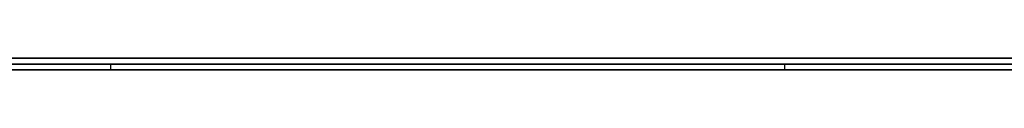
# Model space of a CAD drawing. Extents: x -4.2 to 4.1, y -6.8 to 5.8.
# Tile 36 of 214: x -1.14531 to -1.128318, y -5.0002 to -5. Entities that reach past the tile are written whole.
import ezdxf

# ---------------------------------------------------------------- set-up
doc = ezdxf.new("R2010")
doc.units = 0
doc.layers.get('0').update_dxf_attribs({"linetype": 'CONTINUOUS'})

# ---------------------------------------------------------------- blocks, each defined once
blk = doc.blocks.new('*U1')
at = {"extrusion": (0, -1, 0)}
for p, q in [((4, -5, 3.925), (-4, -5, 3.925)), ((3.5, -5), (-3.5, -5)), ((-1.5315, -5, 3.25), (-1.0315, -5, 3.25)), ((-1.0315, -5, 2.5), (-1.5315, -5, 2.5)), ((-1.196075, -5.0001, 2.792752), (-1.143738, -5.0001, 2.792752)), ((-1.070669, -5.0001, 2.811209), (-1.196075, -5.0001, 2.811209)), ((-1.181411, -5.0001, 2.97413), (-1.132108, -5.0001, 2.912058)), ((-1.105181, -5.0001, 2.912058), (-1.160678, -5.0001, 2.979945)), ((-1.143738, -5.0001, 2.655209), (-1.123006, -5.0001, 2.655209)), ((-1.143738, -5.0001, 2.792752), (-1.143738, -5.0001, 2.655209)), ((-1.132108, -5.0001, 2.912058), (-1.105181, -5.0001, 2.912058)), ((-1.5315, -5.0002, 3.25), (-1.0315, -5.0002, 3.25)), ((-1.0315, -5.0002, 2.5), (-1.5315, -5.0002, 2.5)), ((-1.143738, -5.0002, 2.792752), (-1.196075, -5.0002, 2.792752)), ((-1.196075, -5.0002, 2.811209), (-1.070669, -5.0002, 2.811209)), ((-1.132108, -5.0002, 2.912058), (-1.181411, -5.0002, 2.97413)), ((-1.160678, -5.0002, 2.979945), (-1.105181, -5.0002, 2.912058)), ((-1.123006, -5.0002, 2.655209), (-1.143738, -5.0002, 2.655209)), ((-1.143738, -5.0002, 2.655209), (-1.143738, -5.0002, 2.792752)), ((-1.105181, -5.0002, 2.912058), (-1.132108, -5.0002, 2.912058))]:
    blk.add_line(p, q, dxfattribs=at)
for p, q in [((4, -5, 4.425), (-4, -5, 4.425)), ((4, -5, 4.425), (-4, -5, 4.425)), ((3.5, -5), (-3.5, -5)), ((-1.5315, -5, 3.25), (-1.0315, -5, 3.25)), ((-1.196075, -5.0001, 2.792752), (-1.143738, -5.0001, 2.792752)), ((-1.143738, -5.0002, 2.655209), (-1.143738, -5.0001, 2.655209)), ((-1.143738, -5.0001, 2.655209), (-1.123006, -5.0001, 2.655209)), ((-1.143738, -5.0002, 2.792752), (-1.143738, -5.0001, 2.792752)), ((-1.132108, -5.0002, 2.912058), (-1.132108, -5.0001, 2.912058)), ((-1.132108, -5.0001, 2.912058), (-1.105181, -5.0001, 2.912058)), ((-1.5315, -5.0002, 3.25), (-1.0315, -5.0002, 3.25)), ((-1.143738, -5.0002, 2.792752), (-1.196075, -5.0002, 2.792752)), ((-1.123006, -5.0002, 2.655209), (-1.143738, -5.0002, 2.655209)), ((-1.105181, -5.0002, 2.912058), (-1.132108, -5.0002, 2.912058))]:
    blk.add_line(p, q)
at = {"extrusion": (0, 0, -1)}
for p, q in [((4, -5, 3.925), (-4, -5, 3.925)), ((-1.0315, -5, 2.5), (-1.5315, -5, 2.5)), ((-1.070669, -5.0001, 2.811209), (-1.196075, -5.0001, 2.811209)), ((-1.0315, -5.0002, 2.5), (-1.5315, -5.0002, 2.5)), ((-1.196075, -5.0002, 2.811209), (-1.070669, -5.0002, 2.811209))]:
    blk.add_line(p, q, dxfattribs=at)
at = {"extrusion": (0.783042, 0, 0.621968)}
for p, q in [((-1.181411, -5.0001, 2.97413), (-1.132108, -5.0001, 2.912058)), ((-1.132108, -5.0002, 2.912058), (-1.132108, -5.0001, 2.912058)), ((-1.132108, -5.0002, 2.912058), (-1.181411, -5.0002, 2.97413))]:
    blk.add_line(p, q, dxfattribs=at)
at = {"extrusion": (-0.774214, 0, -0.632924)}
for p, q in [((-1.105181, -5.0001, 2.912058), (-1.160678, -5.0001, 2.979945)), ((-1.160678, -5.0002, 2.979945), (-1.105181, -5.0002, 2.912058))]:
    blk.add_line(p, q, dxfattribs=at)
at = {"extrusion": (1, 0, 0)}
for p, q in [((-1.143738, -5.0002, 2.655209), (-1.143738, -5.0001, 2.655209)), ((-1.143738, -5.0002, 2.792752), (-1.143738, -5.0001, 2.792752)), ((-1.143738, -5.0001, 2.792752), (-1.143738, -5.0001, 2.655209)), ((-1.143738, -5.0002, 2.655209), (-1.143738, -5.0002, 2.792752))]:
    blk.add_line(p, q, dxfattribs=at)
for points in [[(-1.1454, -5.0001, 2.98847), (-1.14504, -5.0001, 2.98875), (-1.14469, -5.0001, 2.98904), (-1.14434, -5.0001, 2.98934), (-1.144, -5.0001, 2.98963), (-1.14366, -5.0001, 2.98993), (-1.14332, -5.0001, 2.99023), (-1.14298, -5.0001, 2.99054), (-1.14265, -5.0001, 2.99084), (-1.14232, -5.0001, 2.99116), (-1.14199, -5.0001, 2.99147), (-1.14167, -5.0001, 2.99179), (-1.14134, -5.0001, 2.99211), (-1.14103, -5.0001, 2.99243), (-1.14071, -5.0001, 2.99275), (-1.1404, -5.0001, 2.99308), (-1.14009, -5.0001, 2.99341), (-1.13979, -5.0001, 2.99375), (-1.13948, -5.0001, 2.99409), (-1.13919, -5.0001, 2.99443), (-1.13889, -5.0001, 2.99477), (-1.1386, -5.0001, 2.99512), (-1.13831, -5.0001, 2.99547), (-1.13802, -5.0001, 2.99582), (-1.13773, -5.0001, 2.99617), (-1.13745, -5.0001, 2.99653), (-1.13718, -5.0001, 2.99689), (-1.1369, -5.0001, 2.99726), (-1.13663, -5.0001, 2.99762), (-1.13636, -5.0001, 2.99799), (-1.1361, -5.0001, 2.99837), (-1.13585, -5.0001, 2.99874), (-1.13559, -5.0001, 2.99912), (-1.13534, -5.0001, 2.9995), (-1.1351, -5.0001, 2.99988), (-1.13486, -5.0001, 3.00027), (-1.13462, -5.0001, 3.00066), (-1.13439, -5.0001, 3.00105), (-1.13416, -5.0001, 3.00144), (-1.13394, -5.0001, 3.00184), (-1.13372, -5.0001, 3.00224), (-1.13351, -5.0001, 3.00264), (-1.1333, -5.0001, 3.00305), (-1.13309, -5.0001, 3.00346), (-1.13289, -5.0001, 3.00387), (-1.1327, -5.0001, 3.00428), (-1.1325, -5.0001, 3.0047), (-1.13232, -5.0001, 3.00512), (-1.13213, -5.0001, 3.00554), (-1.13195, -5.0001, 3.00596), (-1.13178, -5.0001, 3.00639), (-1.13161, -5.0001, 3.00682), (-1.13144, -5.0001, 3.00725), (-1.13128, -5.0001, 3.00769), (-1.13112, -5.0001, 3.00812), (-1.13097, -5.0001, 3.00857), (-1.13082, -5.0001, 3.00901), (-1.13067, -5.0001, 3.00946), (-1.13053, -5.0001, 3.0099), (-1.13039, -5.0001, 3.01036), (-1.13026, -5.0001, 3.01081), (-1.13013, -5.0001, 3.01127), (-1.13001, -5.0001, 3.01173), (-1.12989, -5.0001, 3.01219), (-1.12978, -5.0001, 3.01265), (-1.12967, -5.0001, 3.01312), (-1.12956, -5.0001, 3.01359), (-1.12946, -5.0001, 3.01407), (-1.12936, -5.0001, 3.01454), (-1.12927, -5.0001, 3.01502), (-1.12918, -5.0001, 3.0155), (-1.1291, -5.0001, 3.01599), (-1.12902, -5.0001, 3.01647), (-1.12894, -5.0001, 3.01696), (-1.12887, -5.0001, 3.01746), (-1.1288, -5.0001, 3.01795), (-1.12874, -5.0001, 3.01845), (-1.12868, -5.0001, 3.01895), (-1.12863, -5.0001, 3.01945), (-1.12858, -5.0001, 3.01996), (-1.12853, -5.0001, 3.02047), (-1.12849, -5.0001, 3.02098), (-1.12845, -5.0001, 3.0215), (-1.12842, -5.0001, 3.02201), (-1.12839, -5.0001, 3.02253), (-1.12837, -5.0001, 3.02305), (-1.12835, -5.0001, 3.02358), (-1.12833, -5.0001, 3.02411), (-1.12832, -5.0001, 3.02464), (-1.12832, -5.0001, 3.02517), (-1.12832, -5.0001, 3.02571)], [(-1.1454, -5.0001, 2.98847), (-1.14504, -5.0001, 2.98875), (-1.14469, -5.0001, 2.98904), (-1.14434, -5.0001, 2.98934), (-1.144, -5.0001, 2.98963), (-1.14366, -5.0001, 2.98993), (-1.14332, -5.0001, 2.99023), (-1.14298, -5.0001, 2.99054), (-1.14265, -5.0001, 2.99084), (-1.14232, -5.0001, 2.99116), (-1.14199, -5.0001, 2.99147), (-1.14167, -5.0001, 2.99179), (-1.14134, -5.0001, 2.99211), (-1.14103, -5.0001, 2.99243), (-1.14071, -5.0001, 2.99275), (-1.1404, -5.0001, 2.99308), (-1.14009, -5.0001, 2.99341), (-1.13979, -5.0001, 2.99375), (-1.13948, -5.0001, 2.99409), (-1.13919, -5.0001, 2.99443), (-1.13889, -5.0001, 2.99477), (-1.1386, -5.0001, 2.99512), (-1.13831, -5.0001, 2.99547), (-1.13802, -5.0001, 2.99582), (-1.13773, -5.0001, 2.99617), (-1.13745, -5.0001, 2.99653), (-1.13718, -5.0001, 2.99689), (-1.1369, -5.0001, 2.99726), (-1.13663, -5.0001, 2.99762), (-1.13636, -5.0001, 2.99799), (-1.1361, -5.0001, 2.99837), (-1.13585, -5.0001, 2.99874), (-1.13559, -5.0001, 2.99912), (-1.13534, -5.0001, 2.9995), (-1.1351, -5.0001, 2.99988), (-1.13486, -5.0001, 3.00027), (-1.13462, -5.0001, 3.00066), (-1.13439, -5.0001, 3.00105), (-1.13416, -5.0001, 3.00144), (-1.13394, -5.0001, 3.00184), (-1.13372, -5.0001, 3.00224), (-1.13351, -5.0001, 3.00264), (-1.1333, -5.0001, 3.00305), (-1.13309, -5.0001, 3.00346), (-1.13289, -5.0001, 3.00387), (-1.1327, -5.0001, 3.00428), (-1.1325, -5.0001, 3.0047), (-1.13232, -5.0001, 3.00512), (-1.13213, -5.0001, 3.00554), (-1.13195, -5.0001, 3.00596), (-1.13178, -5.0001, 3.00639), (-1.13161, -5.0001, 3.00682), (-1.13144, -5.0001, 3.00725), (-1.13128, -5.0001, 3.00769), (-1.13112, -5.0001, 3.00812), (-1.13097, -5.0001, 3.00857), (-1.13082, -5.0001, 3.00901), (-1.13067, -5.0001, 3.00946), (-1.13053, -5.0001, 3.0099), (-1.13039, -5.0001, 3.01036), (-1.13026, -5.0001, 3.01081), (-1.13013, -5.0001, 3.01127), (-1.13001, -5.0001, 3.01173), (-1.12989, -5.0001, 3.01219), (-1.12978, -5.0001, 3.01265), (-1.12967, -5.0001, 3.01312), (-1.12956, -5.0001, 3.01359), (-1.12946, -5.0001, 3.01407), (-1.12936, -5.0001, 3.01454), (-1.12927, -5.0001, 3.01502), (-1.12918, -5.0001, 3.0155), (-1.1291, -5.0001, 3.01599), (-1.12902, -5.0001, 3.01647), (-1.12894, -5.0001, 3.01696), (-1.12887, -5.0001, 3.01746), (-1.1288, -5.0001, 3.01795), (-1.12874, -5.0001, 3.01845), (-1.12868, -5.0001, 3.01895), (-1.12863, -5.0001, 3.01945), (-1.12858, -5.0001, 3.01996), (-1.12853, -5.0001, 3.02047), (-1.12849, -5.0001, 3.02098), (-1.12845, -5.0001, 3.0215), (-1.12842, -5.0001, 3.02201), (-1.12839, -5.0001, 3.02253), (-1.12837, -5.0001, 3.02305), (-1.12835, -5.0001, 3.02358), (-1.12833, -5.0001, 3.02411), (-1.12832, -5.0001, 3.02464), (-1.12832, -5.0001, 3.02517), (-1.12832, -5.0001, 3.02571)], [(-1.12832, -5.0001, 3.02571), (-1.12832, -5.0001, 3.02609), (-1.12832, -5.0001, 3.02648), (-1.12833, -5.0001, 3.02686), (-1.12833, -5.0001, 3.02724), (-1.12834, -5.0001, 3.02761), (-1.12836, -5.0001, 3.02799), (-1.12837, -5.0001, 3.02836), (-1.12839, -5.0001, 3.02873), (-1.12841, -5.0001, 3.0291), (-1.12843, -5.0001, 3.02947), (-1.12846, -5.0001, 3.02984), (-1.12848, -5.0001, 3.0302), (-1.12851, -5.0001, 3.03056), (-1.12855, -5.0001, 3.03092), (-1.12858, -5.0001, 3.03128), (-1.12862, -5.0001, 3.03164), (-1.12865, -5.0001, 3.03199), (-1.1287, -5.0001, 3.03234), (-1.12874, -5.0001, 3.03269), (-1.12879, -5.0001, 3.03304), (-1.12883, -5.0001, 3.03338), (-1.12888, -5.0001, 3.03373), (-1.12894, -5.0001, 3.03407), (-1.12899, -5.0001, 3.03441), (-1.12905, -5.0001, 3.03475), (-1.12911, -5.0001, 3.03508), (-1.12917, -5.0001, 3.03542), (-1.12924, -5.0001, 3.03575), (-1.1293, -5.0001, 3.03608), (-1.12937, -5.0001, 3.03641), (-1.12945, -5.0001, 3.03673), (-1.12952, -5.0001, 3.03706), (-1.1296, -5.0001, 3.03738), (-1.12967, -5.0001, 3.0377), (-1.12976, -5.0001, 3.03802), (-1.12984, -5.0001, 3.03833), (-1.12992, -5.0001, 3.03865), (-1.13001, -5.0001, 3.03896), (-1.1301, -5.0001, 3.03927), (-1.1302, -5.0001, 3.03958), (-1.13029, -5.0001, 3.03988), (-1.13039, -5.0001, 3.04019), (-1.13049, -5.0001, 3.04049), (-1.13059, -5.0001, 3.04079), (-1.1307, -5.0001, 3.04109), (-1.1308, -5.0001, 3.04138), (-1.13091, -5.0001, 3.04168), (-1.13102, -5.0001, 3.04197), (-1.13114, -5.0001, 3.04226), (-1.13125, -5.0001, 3.04255), (-1.13137, -5.0001, 3.04284), (-1.13149, -5.0001, 3.04312), (-1.13162, -5.0001, 3.0434), (-1.13174, -5.0001, 3.04368), (-1.13187, -5.0001, 3.04396), (-1.132, -5.0001, 3.04424), (-1.13214, -5.0001, 3.04451), (-1.13227, -5.0001, 3.04479), (-1.13241, -5.0001, 3.04506), (-1.13255, -5.0001, 3.04533), (-1.13269, -5.0001, 3.04559), (-1.13283, -5.0001, 3.04586), (-1.13298, -5.0001, 3.04612), (-1.13313, -5.0001, 3.04638), (-1.13328, -5.0001, 3.04664), (-1.13343, -5.0001, 3.0469), (-1.13359, -5.0001, 3.04716), (-1.13375, -5.0001, 3.04741), (-1.1339, -5.0001, 3.04766), (-1.13406, -5.0001, 3.04792), (-1.13422, -5.0001, 3.04817), (-1.13439, -5.0001, 3.04841), (-1.13455, -5.0001, 3.04866), (-1.13472, -5.0001, 3.04891), (-1.13489, -5.0001, 3.04915), (-1.13506, -5.0001, 3.0494), (-1.13523, -5.0001, 3.04964), (-1.1354, -5.0001, 3.04988), (-1.13558, -5.0001, 3.05012), (-1.13575, -5.0001, 3.05035), (-1.13593, -5.0001, 3.05059), (-1.13611, -5.0001, 3.05082), (-1.1363, -5.0001, 3.05106), (-1.13648, -5.0001, 3.05129), (-1.13666, -5.0001, 3.05152), (-1.13685, -5.0001, 3.05175), (-1.13704, -5.0001, 3.05197), (-1.13723, -5.0001, 3.0522), (-1.13742, -5.0001, 3.05242), (-1.13762, -5.0001, 3.05265), (-1.13781, -5.0001, 3.05287), (-1.13801, -5.0001, 3.05309), (-1.13821, -5.0001, 3.0533), (-1.13841, -5.0001, 3.05352), (-1.13861, -5.0001, 3.05374), (-1.13882, -5.0001, 3.05395), (-1.13903, -5.0001, 3.05416), (-1.13923, -5.0001, 3.05437), (-1.13944, -5.0001, 3.05458), (-1.13965, -5.0001, 3.05479), (-1.13987, -5.0001, 3.055), (-1.14008, -5.0001, 3.0552), (-1.1403, -5.0001, 3.0554), (-1.14052, -5.0001, 3.05561), (-1.14074, -5.0001, 3.05581), (-1.14096, -5.0001, 3.056), (-1.14118, -5.0001, 3.0562), (-1.14141, -5.0001, 3.0564), (-1.14163, -5.0001, 3.05659), (-1.14186, -5.0001, 3.05679), (-1.14209, -5.0001, 3.05698), (-1.14233, -5.0001, 3.05717), (-1.14256, -5.0001, 3.05736), (-1.14279, -5.0001, 3.05754), (-1.14303, -5.0001, 3.05773), (-1.14327, -5.0001, 3.05791), (-1.14351, -5.0001, 3.0581), (-1.14375, -5.0001, 3.05828), (-1.144, -5.0001, 3.05846), (-1.14424, -5.0001, 3.05863), (-1.14449, -5.0001, 3.05881), (-1.14474, -5.0001, 3.05899), (-1.14499, -5.0001, 3.05916), (-1.14525, -5.0001, 3.05933), (-1.1455, -5.0001, 3.0595)], [(-1.12832, -5.0001, 3.02571), (-1.12832, -5.0001, 3.02609), (-1.12832, -5.0001, 3.02648), (-1.12833, -5.0001, 3.02686), (-1.12833, -5.0001, 3.02724), (-1.12834, -5.0001, 3.02761), (-1.12836, -5.0001, 3.02799), (-1.12837, -5.0001, 3.02836), (-1.12839, -5.0001, 3.02873), (-1.12841, -5.0001, 3.0291), (-1.12843, -5.0001, 3.02947), (-1.12846, -5.0001, 3.02984), (-1.12848, -5.0001, 3.0302), (-1.12851, -5.0001, 3.03056), (-1.12855, -5.0001, 3.03092), (-1.12858, -5.0001, 3.03128), (-1.12862, -5.0001, 3.03164), (-1.12865, -5.0001, 3.03199), (-1.1287, -5.0001, 3.03234), (-1.12874, -5.0001, 3.03269), (-1.12879, -5.0001, 3.03304), (-1.12883, -5.0001, 3.03338), (-1.12888, -5.0001, 3.03373), (-1.12894, -5.0001, 3.03407), (-1.12899, -5.0001, 3.03441), (-1.12905, -5.0001, 3.03475), (-1.12911, -5.0001, 3.03508), (-1.12917, -5.0001, 3.03542), (-1.12924, -5.0001, 3.03575), (-1.1293, -5.0001, 3.03608), (-1.12937, -5.0001, 3.03641), (-1.12945, -5.0001, 3.03673), (-1.12952, -5.0001, 3.03706), (-1.1296, -5.0001, 3.03738), (-1.12967, -5.0001, 3.0377), (-1.12976, -5.0001, 3.03802), (-1.12984, -5.0001, 3.03833), (-1.12992, -5.0001, 3.03865), (-1.13001, -5.0001, 3.03896), (-1.1301, -5.0001, 3.03927), (-1.1302, -5.0001, 3.03958), (-1.13029, -5.0001, 3.03988), (-1.13039, -5.0001, 3.04019), (-1.13049, -5.0001, 3.04049), (-1.13059, -5.0001, 3.04079), (-1.1307, -5.0001, 3.04109), (-1.1308, -5.0001, 3.04138), (-1.13091, -5.0001, 3.04168), (-1.13102, -5.0001, 3.04197), (-1.13114, -5.0001, 3.04226), (-1.13125, -5.0001, 3.04255), (-1.13137, -5.0001, 3.04284), (-1.13149, -5.0001, 3.04312), (-1.13162, -5.0001, 3.0434), (-1.13174, -5.0001, 3.04368), (-1.13187, -5.0001, 3.04396), (-1.132, -5.0001, 3.04424), (-1.13214, -5.0001, 3.04451), (-1.13227, -5.0001, 3.04479), (-1.13241, -5.0001, 3.04506), (-1.13255, -5.0001, 3.04533), (-1.13269, -5.0001, 3.04559), (-1.13283, -5.0001, 3.04586), (-1.13298, -5.0001, 3.04612), (-1.13313, -5.0001, 3.04638), (-1.13328, -5.0001, 3.04664), (-1.13343, -5.0001, 3.0469), (-1.13359, -5.0001, 3.04716), (-1.13375, -5.0001, 3.04741), (-1.1339, -5.0001, 3.04766), (-1.13406, -5.0001, 3.04792), (-1.13422, -5.0001, 3.04817), (-1.13439, -5.0001, 3.04841), (-1.13455, -5.0001, 3.04866), (-1.13472, -5.0001, 3.04891), (-1.13489, -5.0001, 3.04915), (-1.13506, -5.0001, 3.0494), (-1.13523, -5.0001, 3.04964), (-1.1354, -5.0001, 3.04988), (-1.13558, -5.0001, 3.05012), (-1.13575, -5.0001, 3.05035), (-1.13593, -5.0001, 3.05059), (-1.13611, -5.0001, 3.05082), (-1.1363, -5.0001, 3.05106), (-1.13648, -5.0001, 3.05129), (-1.13666, -5.0001, 3.05152), (-1.13685, -5.0001, 3.05175), (-1.13704, -5.0001, 3.05197), (-1.13723, -5.0001, 3.0522), (-1.13742, -5.0001, 3.05242), (-1.13762, -5.0001, 3.05265), (-1.13781, -5.0001, 3.05287), (-1.13801, -5.0001, 3.05309), (-1.13821, -5.0001, 3.0533), (-1.13841, -5.0001, 3.05352), (-1.13861, -5.0001, 3.05374), (-1.13882, -5.0001, 3.05395), (-1.13903, -5.0001, 3.05416), (-1.13923, -5.0001, 3.05437), (-1.13944, -5.0001, 3.05458), (-1.13965, -5.0001, 3.05479), (-1.13987, -5.0001, 3.055), (-1.14008, -5.0001, 3.0552), (-1.1403, -5.0001, 3.0554), (-1.14052, -5.0001, 3.05561), (-1.14074, -5.0001, 3.05581), (-1.14096, -5.0001, 3.056), (-1.14118, -5.0001, 3.0562), (-1.14141, -5.0001, 3.0564), (-1.14163, -5.0001, 3.05659), (-1.14186, -5.0001, 3.05679), (-1.14209, -5.0001, 3.05698), (-1.14233, -5.0001, 3.05717), (-1.14256, -5.0001, 3.05736), (-1.14279, -5.0001, 3.05754), (-1.14303, -5.0001, 3.05773), (-1.14327, -5.0001, 3.05791), (-1.14351, -5.0001, 3.0581), (-1.14375, -5.0001, 3.05828), (-1.144, -5.0001, 3.05846), (-1.14424, -5.0001, 3.05863), (-1.14449, -5.0001, 3.05881), (-1.14474, -5.0001, 3.05899), (-1.14499, -5.0001, 3.05916), (-1.14525, -5.0001, 3.05933), (-1.1455, -5.0001, 3.0595)], [(-1.12832, -5.0002, 3.02571), (-1.12832, -5.0002, 3.02535), (-1.12832, -5.0002, 3.025), (-1.12832, -5.0002, 3.02464), (-1.12833, -5.0002, 3.02429), (-1.12834, -5.0002, 3.02394), (-1.12835, -5.0002, 3.02359), (-1.12836, -5.0002, 3.02324), (-1.12838, -5.0002, 3.02289), (-1.12839, -5.0002, 3.02254), (-1.12841, -5.0002, 3.02219), (-1.12843, -5.0002, 3.02185), (-1.12845, -5.0002, 3.02151), (-1.12848, -5.0002, 3.02116), (-1.1285, -5.0002, 3.02082), (-1.12853, -5.0002, 3.02048), (-1.12856, -5.0002, 3.02014), (-1.12859, -5.0002, 3.01981), (-1.12863, -5.0002, 3.01947), (-1.12866, -5.0002, 3.01914), (-1.1287, -5.0002, 3.0188), (-1.12874, -5.0002, 3.01847), (-1.12878, -5.0002, 3.01814), (-1.12882, -5.0002, 3.01781), (-1.12887, -5.0002, 3.01748), (-1.12891, -5.0002, 3.01715), (-1.12896, -5.0002, 3.01682), (-1.12901, -5.0002, 3.0165), (-1.12907, -5.0002, 3.01617), (-1.12912, -5.0002, 3.01585), (-1.12918, -5.0002, 3.01553), (-1.12923, -5.0002, 3.01521), (-1.12929, -5.0002, 3.01489), (-1.12936, -5.0002, 3.01457), (-1.12942, -5.0002, 3.01425), (-1.12949, -5.0002, 3.01394), (-1.12955, -5.0002, 3.01362), (-1.12962, -5.0002, 3.01331), (-1.1297, -5.0002, 3.013), (-1.12977, -5.0002, 3.01269), (-1.12985, -5.0002, 3.01238), (-1.12992, -5.0002, 3.01207), (-1.13, -5.0002, 3.01176), (-1.13008, -5.0002, 3.01145), (-1.13017, -5.0002, 3.01115), (-1.13025, -5.0002, 3.01085), (-1.13034, -5.0002, 3.01054), (-1.13043, -5.0002, 3.01024), (-1.13052, -5.0002, 3.00994), (-1.13061, -5.0002, 3.00964), (-1.13071, -5.0002, 3.00935), (-1.1308, -5.0002, 3.00905), (-1.1309, -5.0002, 3.00875), (-1.131, -5.0002, 3.00846), (-1.1311, -5.0002, 3.00817), (-1.13121, -5.0002, 3.00787), (-1.13131, -5.0002, 3.00758), (-1.13142, -5.0002, 3.00729), (-1.13153, -5.0002, 3.00701), (-1.13164, -5.0002, 3.00672), (-1.13176, -5.0002, 3.00643), (-1.13187, -5.0002, 3.00615), (-1.13199, -5.0002, 3.00587), (-1.13211, -5.0002, 3.00558), (-1.13223, -5.0002, 3.0053), (-1.13236, -5.0002, 3.00502), (-1.13248, -5.0002, 3.00475), (-1.13261, -5.0002, 3.00447), (-1.13274, -5.0002, 3.00419), (-1.13287, -5.0002, 3.00392), (-1.133, -5.0002, 3.00364), (-1.13314, -5.0002, 3.00337), (-1.13327, -5.0002, 3.0031), (-1.13341, -5.0002, 3.00283), (-1.13355, -5.0002, 3.00256), (-1.1337, -5.0002, 3.00229), (-1.13384, -5.0002, 3.00203), (-1.13399, -5.0002, 3.00176), (-1.13413, -5.0002, 3.0015), (-1.13428, -5.0002, 3.00124), (-1.13444, -5.0002, 3.00097), (-1.13459, -5.0002, 3.00071), (-1.13475, -5.0002, 3.00045), (-1.1349, -5.0002, 3.0002), (-1.13506, -5.0002, 2.99994), (-1.13523, -5.0002, 2.99968), (-1.13539, -5.0002, 2.99943), (-1.13555, -5.0002, 2.99918), (-1.13572, -5.0002, 2.99893), (-1.13589, -5.0002, 2.99867), (-1.13606, -5.0002, 2.99843), (-1.13624, -5.0002, 2.99818), (-1.13641, -5.0002, 2.99793), (-1.13659, -5.0002, 2.99768), (-1.13677, -5.0002, 2.99744), (-1.13695, -5.0002, 2.9972), (-1.13713, -5.0002, 2.99695), (-1.13731, -5.0002, 2.99671), (-1.1375, -5.0002, 2.99647), (-1.13769, -5.0002, 2.99623), (-1.13787, -5.0002, 2.996), (-1.13806, -5.0002, 2.99576), (-1.13825, -5.0002, 2.99553), (-1.13845, -5.0002, 2.99529), (-1.13864, -5.0002, 2.99506), (-1.13883, -5.0002, 2.99483), (-1.13903, -5.0002, 2.9946), (-1.13923, -5.0002, 2.99438), (-1.13943, -5.0002, 2.99415), (-1.13963, -5.0002, 2.99392), (-1.13983, -5.0002, 2.9937), (-1.14003, -5.0002, 2.99348), (-1.14024, -5.0002, 2.99326), (-1.14044, -5.0002, 2.99304), (-1.14065, -5.0002, 2.99282), (-1.14086, -5.0002, 2.9926), (-1.14107, -5.0002, 2.99239), (-1.14128, -5.0002, 2.99217), (-1.14149, -5.0002, 2.99196), (-1.14171, -5.0002, 2.99175), (-1.14192, -5.0002, 2.99153), (-1.14214, -5.0002, 2.99133), (-1.14236, -5.0002, 2.99112), (-1.14258, -5.0002, 2.99091), (-1.1428, -5.0002, 2.99071), (-1.14302, -5.0002, 2.9905), (-1.14324, -5.0002, 2.9903), (-1.14347, -5.0002, 2.9901), (-1.14369, -5.0002, 2.9899), (-1.14392, -5.0002, 2.9897), (-1.14415, -5.0002, 2.9895), (-1.14438, -5.0002, 2.9893), (-1.14461, -5.0002, 2.98911), (-1.14484, -5.0002, 2.98892), (-1.14508, -5.0002, 2.98872), (-1.14531, -5.0002, 2.98853)], [(-1.12832, -5.0002, 3.02571), (-1.12832, -5.0002, 3.02535), (-1.12832, -5.0002, 3.025), (-1.12832, -5.0002, 3.02464), (-1.12833, -5.0002, 3.02429), (-1.12834, -5.0002, 3.02394), (-1.12835, -5.0002, 3.02359), (-1.12836, -5.0002, 3.02324), (-1.12838, -5.0002, 3.02289), (-1.12839, -5.0002, 3.02254), (-1.12841, -5.0002, 3.02219), (-1.12843, -5.0002, 3.02185), (-1.12845, -5.0002, 3.02151), (-1.12848, -5.0002, 3.02116), (-1.1285, -5.0002, 3.02082), (-1.12853, -5.0002, 3.02048), (-1.12856, -5.0002, 3.02014), (-1.12859, -5.0002, 3.01981), (-1.12863, -5.0002, 3.01947), (-1.12866, -5.0002, 3.01914), (-1.1287, -5.0002, 3.0188), (-1.12874, -5.0002, 3.01847), (-1.12878, -5.0002, 3.01814), (-1.12882, -5.0002, 3.01781), (-1.12887, -5.0002, 3.01748), (-1.12891, -5.0002, 3.01715), (-1.12896, -5.0002, 3.01682), (-1.12901, -5.0002, 3.0165), (-1.12907, -5.0002, 3.01617), (-1.12912, -5.0002, 3.01585), (-1.12918, -5.0002, 3.01553), (-1.12923, -5.0002, 3.01521), (-1.12929, -5.0002, 3.01489), (-1.12936, -5.0002, 3.01457), (-1.12942, -5.0002, 3.01425), (-1.12949, -5.0002, 3.01394), (-1.12955, -5.0002, 3.01362), (-1.12962, -5.0002, 3.01331), (-1.1297, -5.0002, 3.013), (-1.12977, -5.0002, 3.01269), (-1.12985, -5.0002, 3.01238), (-1.12992, -5.0002, 3.01207), (-1.13, -5.0002, 3.01176), (-1.13008, -5.0002, 3.01145), (-1.13017, -5.0002, 3.01115), (-1.13025, -5.0002, 3.01085), (-1.13034, -5.0002, 3.01054), (-1.13043, -5.0002, 3.01024), (-1.13052, -5.0002, 3.00994), (-1.13061, -5.0002, 3.00964), (-1.13071, -5.0002, 3.00935), (-1.1308, -5.0002, 3.00905), (-1.1309, -5.0002, 3.00875), (-1.131, -5.0002, 3.00846), (-1.1311, -5.0002, 3.00817), (-1.13121, -5.0002, 3.00787), (-1.13131, -5.0002, 3.00758), (-1.13142, -5.0002, 3.00729), (-1.13153, -5.0002, 3.00701), (-1.13164, -5.0002, 3.00672), (-1.13176, -5.0002, 3.00643), (-1.13187, -5.0002, 3.00615), (-1.13199, -5.0002, 3.00587), (-1.13211, -5.0002, 3.00558), (-1.13223, -5.0002, 3.0053), (-1.13236, -5.0002, 3.00502), (-1.13248, -5.0002, 3.00475), (-1.13261, -5.0002, 3.00447), (-1.13274, -5.0002, 3.00419), (-1.13287, -5.0002, 3.00392), (-1.133, -5.0002, 3.00364), (-1.13314, -5.0002, 3.00337), (-1.13327, -5.0002, 3.0031), (-1.13341, -5.0002, 3.00283), (-1.13355, -5.0002, 3.00256), (-1.1337, -5.0002, 3.00229), (-1.13384, -5.0002, 3.00203), (-1.13399, -5.0002, 3.00176), (-1.13413, -5.0002, 3.0015), (-1.13428, -5.0002, 3.00124), (-1.13444, -5.0002, 3.00097), (-1.13459, -5.0002, 3.00071), (-1.13475, -5.0002, 3.00045), (-1.1349, -5.0002, 3.0002), (-1.13506, -5.0002, 2.99994), (-1.13523, -5.0002, 2.99968), (-1.13539, -5.0002, 2.99943), (-1.13555, -5.0002, 2.99918), (-1.13572, -5.0002, 2.99893), (-1.13589, -5.0002, 2.99867), (-1.13606, -5.0002, 2.99843), (-1.13624, -5.0002, 2.99818), (-1.13641, -5.0002, 2.99793), (-1.13659, -5.0002, 2.99768), (-1.13677, -5.0002, 2.99744), (-1.13695, -5.0002, 2.9972), (-1.13713, -5.0002, 2.99695), (-1.13731, -5.0002, 2.99671), (-1.1375, -5.0002, 2.99647), (-1.13769, -5.0002, 2.99623), (-1.13787, -5.0002, 2.996), (-1.13806, -5.0002, 2.99576), (-1.13825, -5.0002, 2.99553), (-1.13845, -5.0002, 2.99529), (-1.13864, -5.0002, 2.99506), (-1.13883, -5.0002, 2.99483), (-1.13903, -5.0002, 2.9946), (-1.13923, -5.0002, 2.99438), (-1.13943, -5.0002, 2.99415), (-1.13963, -5.0002, 2.99392), (-1.13983, -5.0002, 2.9937), (-1.14003, -5.0002, 2.99348), (-1.14024, -5.0002, 2.99326), (-1.14044, -5.0002, 2.99304), (-1.14065, -5.0002, 2.99282), (-1.14086, -5.0002, 2.9926), (-1.14107, -5.0002, 2.99239), (-1.14128, -5.0002, 2.99217), (-1.14149, -5.0002, 2.99196), (-1.14171, -5.0002, 2.99175), (-1.14192, -5.0002, 2.99153), (-1.14214, -5.0002, 2.99133), (-1.14236, -5.0002, 2.99112), (-1.14258, -5.0002, 2.99091), (-1.1428, -5.0002, 2.99071), (-1.14302, -5.0002, 2.9905), (-1.14324, -5.0002, 2.9903), (-1.14347, -5.0002, 2.9901), (-1.14369, -5.0002, 2.9899), (-1.14392, -5.0002, 2.9897), (-1.14415, -5.0002, 2.9895), (-1.14438, -5.0002, 2.9893), (-1.14461, -5.0002, 2.98911), (-1.14484, -5.0002, 2.98892), (-1.14508, -5.0002, 2.98872), (-1.14531, -5.0002, 2.98853)], [(-1.14533, -5.0002, 3.05939), (-1.14516, -5.0002, 3.05928), (-1.14499, -5.0002, 3.05916), (-1.14483, -5.0002, 3.05905), (-1.14466, -5.0002, 3.05893), (-1.1445, -5.0002, 3.05881), (-1.14433, -5.0002, 3.0587), (-1.14417, -5.0002, 3.05858), (-1.144, -5.0002, 3.05846), (-1.14384, -5.0002, 3.05834), (-1.14368, -5.0002, 3.05822), (-1.14352, -5.0002, 3.0581), (-1.14336, -5.0002, 3.05798), (-1.1432, -5.0002, 3.05786), (-1.14304, -5.0002, 3.05773), (-1.14288, -5.0002, 3.05761), (-1.14272, -5.0002, 3.05749), (-1.14257, -5.0002, 3.05736), (-1.14241, -5.0002, 3.05724), (-1.14226, -5.0002, 3.05711), (-1.1421, -5.0002, 3.05699), (-1.14195, -5.0002, 3.05686), (-1.1418, -5.0002, 3.05673), (-1.14165, -5.0002, 3.0566), (-1.14149, -5.0002, 3.05647), (-1.14134, -5.0002, 3.05634), (-1.14119, -5.0002, 3.05621), (-1.14105, -5.0002, 3.05608), (-1.1409, -5.0002, 3.05595), (-1.14075, -5.0002, 3.05582), (-1.1406, -5.0002, 3.05568), (-1.14046, -5.0002, 3.05555), (-1.14031, -5.0002, 3.05542), (-1.14017, -5.0002, 3.05528), (-1.14002, -5.0002, 3.05515), (-1.13988, -5.0002, 3.05501), (-1.13974, -5.0002, 3.05487), (-1.1396, -5.0002, 3.05473), (-1.13946, -5.0002, 3.0546), (-1.13932, -5.0002, 3.05446), (-1.13918, -5.0002, 3.05432), (-1.13904, -5.0002, 3.05418), (-1.1389, -5.0002, 3.05404), (-1.13877, -5.0002, 3.0539), (-1.13863, -5.0002, 3.05375), (-1.1385, -5.0002, 3.05361), (-1.13836, -5.0002, 3.05347), (-1.13823, -5.0002, 3.05332), (-1.1381, -5.0002, 3.05318), (-1.13796, -5.0002, 3.05303), (-1.13783, -5.0002, 3.05289), (-1.1377, -5.0002, 3.05274), (-1.13757, -5.0002, 3.05259), (-1.13744, -5.0002, 3.05244), (-1.13731, -5.0002, 3.0523), (-1.13719, -5.0002, 3.05215), (-1.13706, -5.0002, 3.052), (-1.13693, -5.0002, 3.05185), (-1.13681, -5.0002, 3.0517), (-1.13669, -5.0002, 3.05154), (-1.13656, -5.0002, 3.05139), (-1.13644, -5.0002, 3.05124), (-1.13632, -5.0002, 3.05108), (-1.1362, -5.0002, 3.05093), (-1.13607, -5.0002, 3.05077), (-1.13595, -5.0002, 3.05062), (-1.13584, -5.0002, 3.05046), (-1.13572, -5.0002, 3.0503), (-1.1356, -5.0002, 3.05015), (-1.13548, -5.0002, 3.04999), (-1.13537, -5.0002, 3.04983), (-1.13525, -5.0002, 3.04967), (-1.13514, -5.0002, 3.04951), (-1.13502, -5.0002, 3.04935), (-1.13491, -5.0002, 3.04919), (-1.1348, -5.0002, 3.04902), (-1.13469, -5.0002, 3.04886), (-1.13458, -5.0002, 3.0487), (-1.13447, -5.0002, 3.04853), (-1.13436, -5.0002, 3.04837), (-1.13425, -5.0002, 3.0482), (-1.13414, -5.0002, 3.04804), (-1.13403, -5.0002, 3.04787), (-1.13393, -5.0002, 3.0477), (-1.13382, -5.0002, 3.04753), (-1.13372, -5.0002, 3.04736), (-1.13361, -5.0002, 3.0472), (-1.13351, -5.0002, 3.04703), (-1.13341, -5.0002, 3.04685), (-1.13331, -5.0002, 3.04668), (-1.13321, -5.0002, 3.04651), (-1.13311, -5.0002, 3.04634), (-1.13301, -5.0002, 3.04616), (-1.13291, -5.0002, 3.04599), (-1.13281, -5.0002, 3.04582), (-1.13271, -5.0002, 3.04564), (-1.13262, -5.0002, 3.04546), (-1.13253, -5.0002, 3.04528), (-1.13243, -5.0002, 3.04511), (-1.13234, -5.0002, 3.04493), (-1.13225, -5.0002, 3.04475), (-1.13216, -5.0002, 3.04456), (-1.13207, -5.0002, 3.04438), (-1.13198, -5.0002, 3.0442), (-1.1319, -5.0002, 3.04402), (-1.13181, -5.0002, 3.04383), (-1.13173, -5.0002, 3.04365), (-1.13164, -5.0002, 3.04346), (-1.13156, -5.0002, 3.04327), (-1.13148, -5.0002, 3.04308), (-1.1314, -5.0002, 3.04289), (-1.13132, -5.0002, 3.0427), (-1.13124, -5.0002, 3.04251), (-1.13116, -5.0002, 3.04232), (-1.13109, -5.0002, 3.04213), (-1.13101, -5.0002, 3.04194), (-1.13094, -5.0002, 3.04174), (-1.13086, -5.0002, 3.04155), (-1.13079, -5.0002, 3.04135), (-1.13072, -5.0002, 3.04115), (-1.13065, -5.0002, 3.04095), (-1.13058, -5.0002, 3.04076), (-1.13051, -5.0002, 3.04056), (-1.13044, -5.0002, 3.04036), (-1.13038, -5.0002, 3.04015), (-1.13031, -5.0002, 3.03995), (-1.13025, -5.0002, 3.03975), (-1.13019, -5.0002, 3.03954), (-1.13012, -5.0002, 3.03934), (-1.13006, -5.0002, 3.03913), (-1.13, -5.0002, 3.03893), (-1.12995, -5.0002, 3.03872), (-1.12989, -5.0002, 3.03851), (-1.12983, -5.0002, 3.0383), (-1.12978, -5.0002, 3.03809), (-1.12972, -5.0002, 3.03788), (-1.12967, -5.0002, 3.03767), (-1.12961, -5.0002, 3.03746), (-1.12956, -5.0002, 3.03724), (-1.12951, -5.0002, 3.03703), (-1.12946, -5.0002, 3.03681), (-1.12942, -5.0002, 3.0366), (-1.12937, -5.0002, 3.03638), (-1.12932, -5.0002, 3.03616), (-1.12928, -5.0002, 3.03594), (-1.12923, -5.0002, 3.03572), (-1.12919, -5.0002, 3.0355), (-1.12915, -5.0002, 3.03528), (-1.12911, -5.0002, 3.03506), (-1.12907, -5.0002, 3.03484), (-1.12903, -5.0002, 3.03461), (-1.12899, -5.0002, 3.03439), (-1.12895, -5.0002, 3.03416), (-1.12892, -5.0002, 3.03394), (-1.12888, -5.0002, 3.03371), (-1.12885, -5.0002, 3.03348), (-1.12881, -5.0002, 3.03325), (-1.12878, -5.0002, 3.03302), (-1.12875, -5.0002, 3.03279), (-1.12872, -5.0002, 3.03256), (-1.12869, -5.0002, 3.03232), (-1.12867, -5.0002, 3.03209), (-1.12864, -5.0002, 3.03186), (-1.12861, -5.0002, 3.03162), (-1.12859, -5.0002, 3.03138), (-1.12857, -5.0002, 3.03115), (-1.12854, -5.0002, 3.03091), (-1.12852, -5.0002, 3.03067), (-1.1285, -5.0002, 3.03043), (-1.12848, -5.0002, 3.03019), (-1.12847, -5.0002, 3.02995), (-1.12845, -5.0002, 3.02971), (-1.12843, -5.0002, 3.02946), (-1.12842, -5.0002, 3.02922), (-1.1284, -5.0002, 3.02897), (-1.12839, -5.0002, 3.02873), (-1.12838, -5.0002, 3.02848), (-1.12837, -5.0002, 3.02823), (-1.12836, -5.0002, 3.02798), (-1.12835, -5.0002, 3.02773), (-1.12834, -5.0002, 3.02748), (-1.12833, -5.0002, 3.02723), (-1.12833, -5.0002, 3.02698), (-1.12832, -5.0002, 3.02673), (-1.12832, -5.0002, 3.02647), (-1.12832, -5.0002, 3.02622), (-1.12832, -5.0002, 3.02596), (-1.12832, -5.0002, 3.02571)], [(-1.14533, -5.0002, 3.05939), (-1.14516, -5.0002, 3.05928), (-1.14499, -5.0002, 3.05916), (-1.14483, -5.0002, 3.05905), (-1.14466, -5.0002, 3.05893), (-1.1445, -5.0002, 3.05881), (-1.14433, -5.0002, 3.0587), (-1.14417, -5.0002, 3.05858), (-1.144, -5.0002, 3.05846), (-1.14384, -5.0002, 3.05834), (-1.14368, -5.0002, 3.05822), (-1.14352, -5.0002, 3.0581), (-1.14336, -5.0002, 3.05798), (-1.1432, -5.0002, 3.05786), (-1.14304, -5.0002, 3.05773), (-1.14288, -5.0002, 3.05761), (-1.14272, -5.0002, 3.05749), (-1.14257, -5.0002, 3.05736), (-1.14241, -5.0002, 3.05724), (-1.14226, -5.0002, 3.05711), (-1.1421, -5.0002, 3.05699), (-1.14195, -5.0002, 3.05686), (-1.1418, -5.0002, 3.05673), (-1.14165, -5.0002, 3.0566), (-1.14149, -5.0002, 3.05647), (-1.14134, -5.0002, 3.05634), (-1.14119, -5.0002, 3.05621), (-1.14105, -5.0002, 3.05608), (-1.1409, -5.0002, 3.05595), (-1.14075, -5.0002, 3.05582), (-1.1406, -5.0002, 3.05568), (-1.14046, -5.0002, 3.05555), (-1.14031, -5.0002, 3.05542), (-1.14017, -5.0002, 3.05528), (-1.14002, -5.0002, 3.05515), (-1.13988, -5.0002, 3.05501), (-1.13974, -5.0002, 3.05487), (-1.1396, -5.0002, 3.05473), (-1.13946, -5.0002, 3.0546), (-1.13932, -5.0002, 3.05446), (-1.13918, -5.0002, 3.05432), (-1.13904, -5.0002, 3.05418), (-1.1389, -5.0002, 3.05404), (-1.13877, -5.0002, 3.0539), (-1.13863, -5.0002, 3.05375), (-1.1385, -5.0002, 3.05361), (-1.13836, -5.0002, 3.05347), (-1.13823, -5.0002, 3.05332), (-1.1381, -5.0002, 3.05318), (-1.13796, -5.0002, 3.05303), (-1.13783, -5.0002, 3.05289), (-1.1377, -5.0002, 3.05274), (-1.13757, -5.0002, 3.05259), (-1.13744, -5.0002, 3.05244), (-1.13731, -5.0002, 3.0523), (-1.13719, -5.0002, 3.05215), (-1.13706, -5.0002, 3.052), (-1.13693, -5.0002, 3.05185), (-1.13681, -5.0002, 3.0517), (-1.13669, -5.0002, 3.05154), (-1.13656, -5.0002, 3.05139), (-1.13644, -5.0002, 3.05124), (-1.13632, -5.0002, 3.05108), (-1.1362, -5.0002, 3.05093), (-1.13607, -5.0002, 3.05077), (-1.13595, -5.0002, 3.05062), (-1.13584, -5.0002, 3.05046), (-1.13572, -5.0002, 3.0503), (-1.1356, -5.0002, 3.05015), (-1.13548, -5.0002, 3.04999), (-1.13537, -5.0002, 3.04983), (-1.13525, -5.0002, 3.04967), (-1.13514, -5.0002, 3.04951), (-1.13502, -5.0002, 3.04935), (-1.13491, -5.0002, 3.04919), (-1.1348, -5.0002, 3.04902), (-1.13469, -5.0002, 3.04886), (-1.13458, -5.0002, 3.0487), (-1.13447, -5.0002, 3.04853), (-1.13436, -5.0002, 3.04837), (-1.13425, -5.0002, 3.0482), (-1.13414, -5.0002, 3.04804), (-1.13403, -5.0002, 3.04787), (-1.13393, -5.0002, 3.0477), (-1.13382, -5.0002, 3.04753), (-1.13372, -5.0002, 3.04736), (-1.13361, -5.0002, 3.0472), (-1.13351, -5.0002, 3.04703), (-1.13341, -5.0002, 3.04685), (-1.13331, -5.0002, 3.04668), (-1.13321, -5.0002, 3.04651), (-1.13311, -5.0002, 3.04634), (-1.13301, -5.0002, 3.04616), (-1.13291, -5.0002, 3.04599), (-1.13281, -5.0002, 3.04582), (-1.13271, -5.0002, 3.04564), (-1.13262, -5.0002, 3.04546), (-1.13253, -5.0002, 3.04528), (-1.13243, -5.0002, 3.04511), (-1.13234, -5.0002, 3.04493), (-1.13225, -5.0002, 3.04475), (-1.13216, -5.0002, 3.04456), (-1.13207, -5.0002, 3.04438), (-1.13198, -5.0002, 3.0442), (-1.1319, -5.0002, 3.04402), (-1.13181, -5.0002, 3.04383), (-1.13173, -5.0002, 3.04365), (-1.13164, -5.0002, 3.04346), (-1.13156, -5.0002, 3.04327), (-1.13148, -5.0002, 3.04308), (-1.1314, -5.0002, 3.04289), (-1.13132, -5.0002, 3.0427), (-1.13124, -5.0002, 3.04251), (-1.13116, -5.0002, 3.04232), (-1.13109, -5.0002, 3.04213), (-1.13101, -5.0002, 3.04194), (-1.13094, -5.0002, 3.04174), (-1.13086, -5.0002, 3.04155), (-1.13079, -5.0002, 3.04135), (-1.13072, -5.0002, 3.04115), (-1.13065, -5.0002, 3.04095), (-1.13058, -5.0002, 3.04076), (-1.13051, -5.0002, 3.04056), (-1.13044, -5.0002, 3.04036), (-1.13038, -5.0002, 3.04015), (-1.13031, -5.0002, 3.03995), (-1.13025, -5.0002, 3.03975), (-1.13019, -5.0002, 3.03954), (-1.13012, -5.0002, 3.03934), (-1.13006, -5.0002, 3.03913), (-1.13, -5.0002, 3.03893), (-1.12995, -5.0002, 3.03872), (-1.12989, -5.0002, 3.03851), (-1.12983, -5.0002, 3.0383), (-1.12978, -5.0002, 3.03809), (-1.12972, -5.0002, 3.03788), (-1.12967, -5.0002, 3.03767), (-1.12961, -5.0002, 3.03746), (-1.12956, -5.0002, 3.03724), (-1.12951, -5.0002, 3.03703), (-1.12946, -5.0002, 3.03681), (-1.12942, -5.0002, 3.0366), (-1.12937, -5.0002, 3.03638), (-1.12932, -5.0002, 3.03616), (-1.12928, -5.0002, 3.03594), (-1.12923, -5.0002, 3.03572), (-1.12919, -5.0002, 3.0355), (-1.12915, -5.0002, 3.03528), (-1.12911, -5.0002, 3.03506), (-1.12907, -5.0002, 3.03484), (-1.12903, -5.0002, 3.03461), (-1.12899, -5.0002, 3.03439), (-1.12895, -5.0002, 3.03416), (-1.12892, -5.0002, 3.03394), (-1.12888, -5.0002, 3.03371), (-1.12885, -5.0002, 3.03348), (-1.12881, -5.0002, 3.03325), (-1.12878, -5.0002, 3.03302), (-1.12875, -5.0002, 3.03279), (-1.12872, -5.0002, 3.03256), (-1.12869, -5.0002, 3.03232), (-1.12867, -5.0002, 3.03209), (-1.12864, -5.0002, 3.03186), (-1.12861, -5.0002, 3.03162), (-1.12859, -5.0002, 3.03138), (-1.12857, -5.0002, 3.03115), (-1.12854, -5.0002, 3.03091), (-1.12852, -5.0002, 3.03067), (-1.1285, -5.0002, 3.03043), (-1.12848, -5.0002, 3.03019), (-1.12847, -5.0002, 3.02995), (-1.12845, -5.0002, 3.02971), (-1.12843, -5.0002, 3.02946), (-1.12842, -5.0002, 3.02922), (-1.1284, -5.0002, 3.02897), (-1.12839, -5.0002, 3.02873), (-1.12838, -5.0002, 3.02848), (-1.12837, -5.0002, 3.02823), (-1.12836, -5.0002, 3.02798), (-1.12835, -5.0002, 3.02773), (-1.12834, -5.0002, 3.02748), (-1.12833, -5.0002, 3.02723), (-1.12833, -5.0002, 3.02698), (-1.12832, -5.0002, 3.02673), (-1.12832, -5.0002, 3.02647), (-1.12832, -5.0002, 3.02622), (-1.12832, -5.0002, 3.02596), (-1.12832, -5.0002, 3.02571)]]:
    blk.add_polyline3d(points)

msp = doc.modelspace()

# ---------------------------------------------------------------- block references
msp.add_blockref('*U1', (0, 0))

doc.saveas('drawing.dxf')
